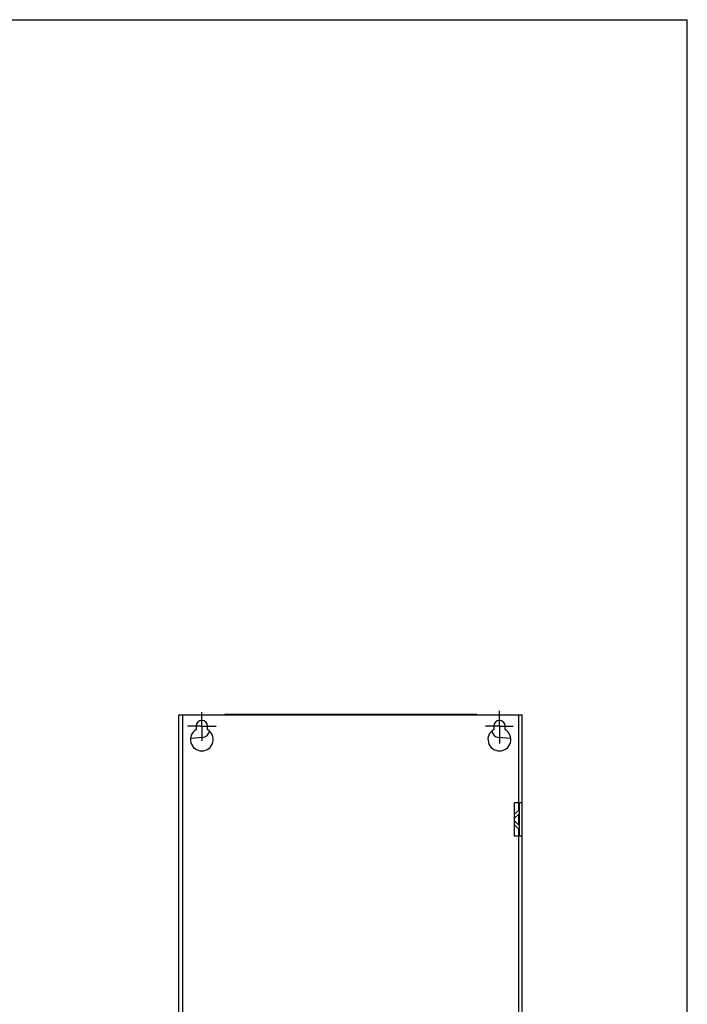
# Model space of a CAD drawing. Header units: millimetres. Extents: x 0 to 1400, y 0 to 1100.
# Tile 33 of 33: x 1050 to 1400, y 583 to 1100. Entities that reach past the tile are written whole.
import ezdxf

# ---------------------------------------------------------------- set-up
doc = ezdxf.new("R2010")
doc.units = ezdxf.units.MM
doc.header["$LTSCALE"] = 77
doc.linetypes.add('CENTER', pattern=[0.6, 0.375, -0.075, 0.075, -0.075])
doc.layers.get('0').update_dxf_attribs({"linetype": 'CONTINUOUS'})
doc.layers.add('00_COMPONENTS', color=7, linetype='CONTINUOUS')
doc.layers.add('03_AXES', color=7, linetype='CONTINUOUS')

msp = doc.modelspace()

# ---------------------------------------------------------------- linework, layer by layer
at = {"color": 7, "linetype": 'CONTINUOUS'}
for p in [(0, 1100), (1400, 0)]:
    msp.add_line(p, (1400, 1100), dxfattribs=at)
at = {"layer": '00_COMPONENTS', "color": 3, "linetype": 'CONTINUOUS'}
for p, q in [((1133.49, 385.37), (1133.49, 735.37)), ((1133.49, 735.37), (1313.49, 735.37)), ((1313.49, 385.37), (1313.49, 735.37)), ((1142.49, 729.37), (1142.49, 727.57)), ((1148.49, 727.57), (1148.49, 729.37)), ((1298.49, 729.37), (1298.49, 727.57)), ((1304.49, 727.57), (1304.49, 729.37)), ((1309.49, 671.63), (1309.49, 689.11)), ((1313.49, 689.11), (1309.49, 689.11)), ((1311.99, 683.57), (1309.49, 681.07)), ((1309.49, 679.67), (1311.99, 677.17)), ((1313.49, 671.63), (1309.49, 671.63))]:
    msp.add_line(p, q, dxfattribs=at)
at = {"layer": '00_COMPONENTS', "color": 9, "linetype": 'CONTINUOUS'}
for p, q in [((1135.49, 385.37), (1135.49, 735.37)), ((1158.99, 735.62), (1158.99, 735.37)), ((1220.99, 735.62), (1220.99, 735.37)), ((1225.99, 735.62), (1225.99, 735.37)), ((1287.99, 735.62), (1287.99, 735.37)), ((1311.49, 735.37), (1311.49, 689.11)), ((1311.49, 671.63), (1311.49, 385.37))]:
    msp.add_line(p, q, dxfattribs=at)
at = {"layer": '00_COMPONENTS', "color": 7, "linetype": 'CONTINUOUS'}
for p, q in [((1157.49, 735.62), (1157.49, 735.37)), ((1157.49, 735.62), (1289.49, 735.62)), ((1219.49, 735.37), (1219.49, 735.62)), ((1227.49, 735.37), (1227.49, 735.62)), ((1289.49, 735.62), (1289.49, 735.37)), ((1145.84, 723.45), (1139.8, 722.92)), ((1307.19, 722.92), (1301.15, 723.45)), ((1311.49, 689.11), (1311.49, 685.19)), ((1311.99, 671.63), (1311.99, 689.11)), ((1311.99, 685.69), (1309.49, 683.19)), ((1311.49, 683.07), (1311.49, 677.67)), ((1309.49, 677.55), (1311.99, 675.05)), ((1311.49, 675.55), (1311.49, 671.63))]:
    msp.add_line(p, q, dxfattribs=at)
at = {"layer": '00_COMPONENTS', "color": 3, "linetype": 'CONTINUOUS'}
for centre, radius, start, end in [((1145.49, 729.37), 3, 0, 180), ((1301.49, 729.37), 3, 0, 180), ((1145.49, 722.37), 6, 120, 60), ((1301.49, 722.37), 6, 120, 60)]:
    msp.add_arc(centre, radius, start, end, dxfattribs=at)
at = {"layer": '00_COMPONENTS', "color": 7, "linetype": 'CONTINUOUS'}
for centre, start, end in [((1145.49, 727.44), 275, 350.7476), ((1301.49, 727.44), 189.2524, 265)]:
    msp.add_arc(centre, 4, start, end, dxfattribs=at)
at = {"layer": '03_AXES', "color": 7, "linetype": 'CENTER'}
for p, q in [((1145.49, 729.37), (1145.49, 736.7)), ((1301.49, 729.37), (1301.49, 737.43)), ((1145.49, 729.37), (1138.03, 729.37)), ((1145.49, 729.37), (1145.49, 721.65)), ((1145.49, 729.37), (1153.01, 729.37)), ((1301.49, 729.37), (1294.17, 729.37)), ((1301.49, 729.37), (1301.49, 720.36)), ((1301.49, 729.37), (1308.75, 729.37))]:
    msp.add_line(p, q, dxfattribs=at)

doc.saveas('drawing.dxf')
